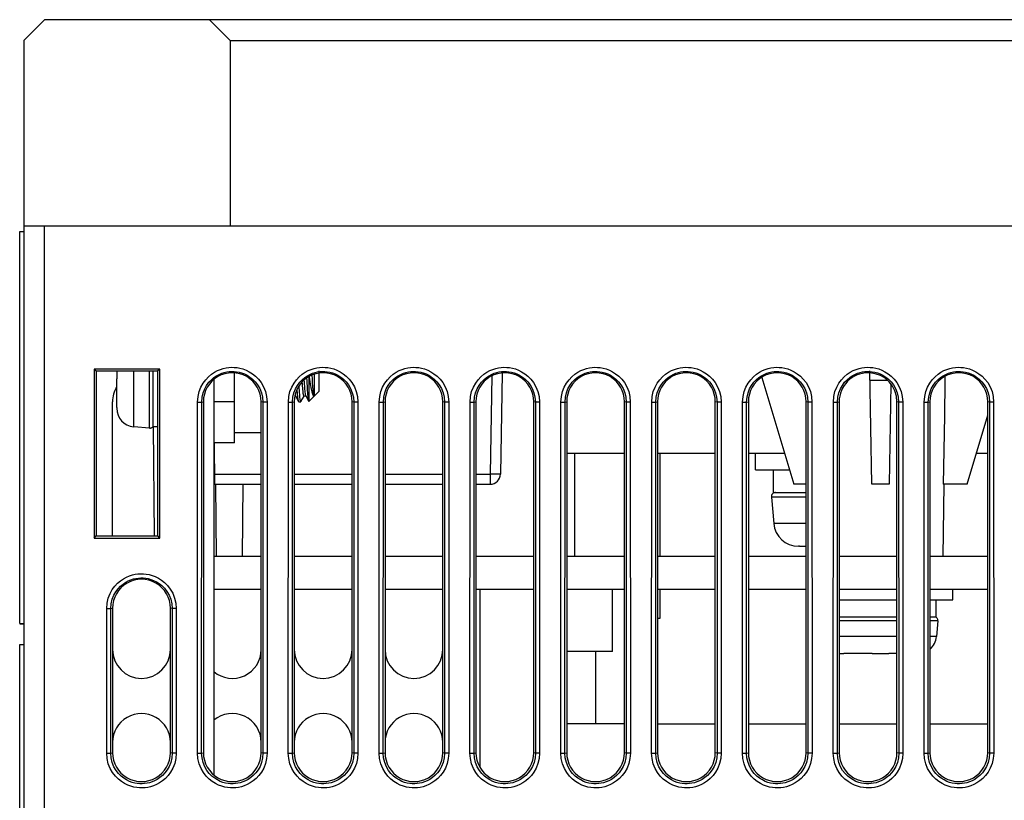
# Model space of a CAD drawing. Header units: millimetres. Extents: x -728 to -141, y -62 to 525.
# Tile 11 of 186: x -512 to -465, y 24 to 62. Entities that reach past the tile are written whole.
import ezdxf

# ---------------------------------------------------------------- set-up
doc = ezdxf.new("R2010")
doc.units = ezdxf.units.MM
doc.header["$LTSCALE"] = 23.1
doc.layers.add('R912005502_AM_0', color=7, linetype='CONTINUOUS')

msp = doc.modelspace()

# ---------------------------------------------------------------- linework, layer by layer
at = {"layer": 'R912005502_AM_0', "color": 7}
for p, q in [((-512.269, 60.609), (-511.269, 61.609)), ((-418.269, 61.609), (-511.269, 61.609)), ((-503.269, 61.609), (-502.269, 60.609)), ((-512.269, 60.609), (-512.269, 51.609)), ((-502.269, 60.609), (-502.269, 51.609)), ((-502.269, 60.609), (-427.269, 60.609)), ((-512.269, 51.609), (-512.269, -44.391)), ((-417.269, 51.609), (-512.269, 51.609)), ((-511.269, -45.391), (-511.269, 51.609)), ((-512.469, 32.362), (-512.469, 51.355)), ((-512.469, 51.355), (-512.269, 51.355)), ((-508.857, 44.679), (-508.859, 36.5)), ((-508.857, 44.679), (-508.769, 44.609)), ((-505.68, 44.679), (-508.857, 44.679)), ((-508.769, 44.609), (-508.769, 36.609)), ((-508.769, 44.609), (-505.769, 44.609)), ((-506.947, 41.894), (-506.947, 44.609)), ((-506.186, 41.828), (-506.186, 44.609)), ((-506.008, 41.909), (-506.008, 44.609)), ((-505.68, 44.679), (-505.769, 44.609)), ((-505.769, 36.609), (-505.769, 44.609)), ((-505.678, 36.5), (-505.68, 44.679)), ((-502.069, 41.109), (-502.069, 44.5)), ((-498.291, 44.205), (-498.304, 44.397)), ((-498.198, 44.436), (-498.198, 43.382)), ((-497.969, 44.609), (-497.969, 43.609)), ((-489.093, 44.498), (-489.179, 39.6)), ((-471.194, 39.109), (-471.29, 44.609)), ((-507.769, 42.835), (-507.769, 44.209)), ((-507.768, 44.209), (-507.769, 44.209)), ((-503.069, 44.181), (-503.069, 35.609)), ((-498.773, 43.957), (-498.782, 44.068)), ((-498.548, 44.12), (-498.555, 44.261)), ((-498.469, 44.321), (-498.469, 43.156)), ((-489.596, 44.355), (-489.678, 39.6)), ((-476.517, 44.288), (-474.963, 39.109)), ((-470.419, 44.131), (-471.282, 44.131)), ((-470.259, 43.954), (-470.344, 39.109)), ((-498.456, 43.121), (-497.969, 43.609)), ((-507.969, 36.609), (-507.969, 43.109)), ((-503.855, 26.091), (-503.851, 43.092)), ((-503.851, 43.092), (-503.651, 43.092)), ((-503.655, 26.091), (-503.651, 43.093)), ((-503.651, 43.093), (-503.569, 43.109)), ((-503.569, 43.109), (-503.569, 26.109)), ((-502.069, 43.109), (-503.069, 43.109)), ((-500.769, 26.109), (-500.769, 43.109)), ((-500.687, 43.092), (-500.769, 43.109)), ((-500.687, 43.092), (-500.683, 26.091)), ((-500.487, 43.092), (-500.687, 43.092)), ((-500.487, 43.092), (-500.483, 26.091)), ((-499.455, 26.091), (-499.451, 43.092)), ((-499.451, 43.092), (-499.251, 43.092)), ((-499.255, 26.091), (-499.251, 43.093)), ((-499.251, 43.093), (-499.169, 43.109)), ((-499.169, 43.109), (-499.169, 26.109)), ((-499.11, 43.379), (-499.14, 43.379)), ((-499.114, 43.387), (-498.956, 43.115)), ((-498.949, 43.109), (-498.849, 43.109)), ((-498.842, 43.115), (-498.689, 43.377)), ((-498.61, 43.379), (-498.693, 43.379)), ((-498.614, 43.387), (-498.461, 43.123)), ((-498.456, 43.121), (-498.461, 43.123)), ((-496.369, 26.109), (-496.369, 43.109)), ((-496.287, 43.092), (-496.369, 43.109)), ((-496.287, 43.092), (-496.283, 26.091)), ((-496.087, 43.092), (-496.287, 43.092)), ((-496.087, 43.092), (-496.083, 26.091)), ((-495.055, 26.091), (-495.051, 43.092)), ((-495.051, 43.092), (-494.851, 43.092)), ((-494.855, 26.091), (-494.851, 43.093)), ((-494.851, 43.093), (-494.769, 43.109)), ((-494.769, 43.109), (-494.769, 26.109)), ((-491.969, 26.109), (-491.969, 43.109)), ((-491.887, 43.092), (-491.969, 43.109)), ((-491.887, 43.092), (-491.883, 26.091)), ((-491.687, 43.092), (-491.887, 43.092)), ((-491.687, 43.092), (-491.683, 26.091)), ((-490.655, 26.091), (-490.651, 43.092)), ((-490.651, 43.092), (-490.451, 43.092)), ((-490.455, 26.091), (-490.451, 43.093)), ((-490.451, 43.093), (-490.369, 43.109)), ((-490.369, 43.109), (-490.369, 26.109)), ((-487.569, 26.109), (-487.569, 43.109)), ((-487.487, 43.092), (-487.569, 43.109)), ((-487.487, 43.092), (-487.483, 26.091)), ((-487.287, 43.092), (-487.487, 43.092)), ((-487.287, 43.092), (-487.283, 26.091)), ((-486.255, 26.091), (-486.251, 43.092)), ((-486.251, 43.092), (-486.051, 43.092)), ((-486.055, 26.091), (-486.051, 43.093)), ((-486.051, 43.093), (-485.969, 43.109)), ((-485.969, 43.109), (-485.969, 26.109)), ((-483.169, 26.109), (-483.169, 43.109)), ((-483.087, 43.092), (-483.169, 43.109)), ((-483.087, 43.092), (-483.083, 26.091)), ((-482.887, 43.092), (-483.087, 43.092)), ((-482.887, 43.092), (-482.883, 26.091)), ((-481.855, 26.091), (-481.851, 43.092)), ((-481.851, 43.092), (-481.651, 43.092)), ((-481.655, 26.091), (-481.651, 43.093)), ((-481.651, 43.093), (-481.569, 43.109)), ((-481.569, 43.109), (-481.569, 26.109)), ((-478.769, 26.109), (-478.769, 43.109)), ((-478.687, 43.092), (-478.769, 43.109)), ((-478.687, 43.092), (-478.683, 26.091)), ((-478.487, 43.092), (-478.687, 43.092)), ((-478.487, 43.092), (-478.483, 26.091)), ((-477.455, 26.091), (-477.451, 43.092)), ((-477.451, 43.092), (-477.251, 43.092)), ((-477.255, 26.091), (-477.251, 43.093)), ((-477.251, 43.093), (-477.169, 43.109)), ((-477.169, 43.109), (-477.169, 26.109)), ((-474.369, 26.109), (-474.369, 43.109)), ((-474.287, 43.092), (-474.369, 43.109)), ((-474.287, 43.092), (-474.283, 26.091)), ((-474.087, 43.092), (-474.287, 43.092)), ((-474.087, 43.092), (-474.083, 26.091)), ((-473.055, 26.091), (-473.051, 43.092)), ((-473.051, 43.092), (-472.851, 43.092)), ((-472.855, 26.091), (-472.851, 43.093)), ((-472.851, 43.093), (-472.769, 43.109)), ((-472.769, 43.109), (-472.769, 26.109)), ((-469.969, 26.109), (-469.969, 43.109)), ((-469.887, 43.092), (-469.969, 43.109)), ((-469.887, 43.092), (-469.883, 26.091)), ((-469.687, 43.092), (-469.887, 43.092)), ((-469.687, 43.092), (-469.683, 26.091)), ((-468.655, 26.091), (-468.651, 43.092)), ((-468.651, 43.092), (-468.451, 43.092)), ((-468.455, 26.091), (-468.451, 43.093)), ((-468.451, 43.093), (-468.369, 43.109)), ((-468.369, 43.109), (-468.369, 26.109)), ((-465.569, 26.109), (-465.569, 43.109)), ((-465.487, 43.092), (-465.569, 43.109)), ((-465.487, 43.092), (-465.483, 26.091)), ((-465.287, 43.092), (-465.487, 43.092)), ((-465.287, 43.092), (-465.283, 26.091)), ((-507.768, 42.79), (-507.769, 42.789)), ((-466.575, 39.109), (-465.569, 42.461)), ((-506.186, 41.828), (-506.947, 41.894)), ((-506.008, 41.909), (-505.769, 41.909)), ((-506.006, 41.909), (-505.96, 36.607)), ((-502.069, 41.609), (-500.769, 41.609)), ((-502.069, 41.109), (-503.069, 41.109)), ((-503.017, 39.109), (-503.027, 41.109)), ((-485.969, 40.609), (-483.169, 40.609)), ((-485.569, 35.609), (-485.569, 40.609)), ((-481.569, 40.609), (-478.769, 40.609)), ((-481.464, 40.609), (-481.464, 35.609)), ((-477.169, 40.609), (-475.413, 40.609)), ((-476.821, 39.809), (-476.821, 40.609)), ((-466.125, 40.609), (-465.569, 40.609)), ((-503.019, 39.6), (-500.769, 39.6)), ((-499.169, 39.6), (-496.369, 39.6)), ((-494.769, 39.6), (-491.969, 39.6)), ((-490.369, 39.6), (-489.678, 39.6)), ((-489.678, 39.6), (-489.678, 39.109)), ((-476.821, 39.809), (-475.173, 39.809)), ((-475.946, 38.709), (-475.946, 39.809)), ((-503.017, 39.109), (-500.769, 39.109)), ((-502.982, 39.109), (-502.951, 35.609)), ((-501.656, 39.109), (-501.687, 35.609)), ((-499.169, 39.109), (-496.369, 39.109)), ((-494.769, 39.109), (-491.969, 39.109)), ((-490.369, 39.109), (-489.678, 39.109)), ((-475.946, 38.709), (-474.369, 38.709)), ((-474.369, 39.109), (-474.963, 39.109)), ((-470.344, 39.109), (-471.194, 39.109)), ((-467.694, 39.109), (-467.755, 35.609)), ((-466.575, 39.109), (-467.723, 39.109)), ((-476.05, 38.491), (-475.937, 37.204)), ((-474.369, 38.491), (-476.05, 38.491)), ((-474.369, 37.204), (-475.937, 37.204)), ((-508.859, 36.5), (-508.769, 36.609)), ((-508.859, 36.5), (-505.678, 36.5)), ((-508.769, 36.609), (-505.769, 36.609)), ((-505.678, 36.5), (-505.769, 36.609)), ((-474.689, 36.109), (-474.742, 36.109)), ((-474.689, 36.109), (-474.689, 36.109)), ((-503.069, 35.609), (-503.069, 34.009)), ((-500.769, 35.609), (-503.069, 35.609)), ((-496.369, 35.609), (-499.169, 35.609)), ((-491.969, 35.609), (-494.769, 35.609)), ((-487.569, 35.609), (-490.369, 35.609)), ((-483.169, 35.609), (-485.969, 35.609)), ((-478.769, 35.609), (-481.569, 35.609)), ((-474.369, 35.609), (-477.169, 35.609)), ((-469.969, 35.609), (-472.769, 35.609)), ((-465.569, 35.609), (-468.369, 35.609)), ((-503.069, 34.009), (-503.069, 25.036)), ((-500.769, 34.009), (-503.069, 34.009)), ((-496.369, 34.009), (-499.169, 34.009)), ((-491.969, 34.009), (-494.769, 34.009)), ((-487.569, 34.009), (-490.369, 34.009)), ((-490.169, 25.392), (-490.169, 34.009)), ((-483.169, 34.009), (-485.969, 34.009)), ((-483.744, 31.009), (-483.744, 34.009)), ((-478.769, 34.009), (-481.569, 34.009)), ((-481.464, 34.009), (-481.464, 32.609)), ((-474.369, 34.009), (-477.169, 34.009)), ((-469.969, 34.009), (-472.769, 34.009)), ((-465.569, 34.009), (-468.369, 34.009)), ((-467.269, 33.509), (-467.269, 34.009)), ((-472.769, 33.509), (-469.969, 33.509)), ((-468.369, 33.509), (-467.269, 33.509)), ((-468.069, 32.67), (-468.069, 33.509)), ((-508.255, 26.091), (-508.253, 33.092)), ((-508.253, 33.092), (-508.054, 33.092)), ((-508.055, 26.091), (-508.054, 33.092)), ((-508.054, 33.092), (-507.969, 33.109)), ((-507.969, 33.109), (-507.969, 26.109)), ((-505.169, 26.109), (-505.169, 33.109)), ((-505.084, 33.092), (-505.169, 33.109)), ((-505.084, 33.092), (-505.083, 26.091)), ((-504.884, 33.092), (-505.084, 33.092)), ((-504.884, 33.092), (-504.883, 26.091)), ((-481.464, 32.609), (-481.569, 32.609)), ((-469.969, 32.67), (-472.769, 32.67)), ((-469.969, 32.491), (-472.769, 32.491)), ((-468.069, 32.67), (-468.369, 32.67)), ((-467.988, 32.491), (-468.369, 32.491)), ((-467.988, 32.491), (-468.055, 31.73)), ((-512.469, 32.362), (-512.269, 32.362)), ((-512.469, 32.355), (-512.269, 32.355)), ((-469.969, 31.73), (-472.769, 31.73)), ((-468.055, 31.73), (-468.369, 31.73)), ((-512.469, 12.362), (-512.469, 31.355)), ((-512.469, 31.355), (-512.269, 31.355)), ((-483.744, 31.009), (-485.969, 31.009)), ((-484.569, 31.009), (-484.569, 27.509)), ((-472.589, 30.909), (-472.588, 30.91)), ((-471.169, 30.909), (-472.542, 30.909)), ((-471.169, 30.909), (-471.169, 30.91)), ((-470.369, 30.91), (-470.369, 30.909)), ((-469.969, 30.909), (-470.369, 30.909)), ((-483.169, 27.509), (-485.969, 27.509)), ((-481.569, 27.509), (-478.769, 27.509)), ((-477.169, 27.509), (-474.369, 27.509)), ((-472.769, 27.509), (-469.969, 27.509)), ((-468.369, 27.509), (-465.569, 27.509)), ((-508.255, 26.091), (-508.055, 26.091)), ((-508.055, 26.091), (-507.969, 26.109)), ((-505.083, 26.091), (-505.169, 26.109)), ((-504.883, 26.091), (-505.083, 26.091)), ((-503.855, 26.091), (-503.655, 26.091)), ((-503.655, 26.091), (-503.569, 26.109)), ((-500.683, 26.091), (-500.769, 26.109)), ((-500.483, 26.091), (-500.683, 26.091)), ((-499.455, 26.091), (-499.255, 26.091)), ((-499.255, 26.091), (-499.169, 26.109)), ((-496.283, 26.091), (-496.369, 26.109)), ((-496.083, 26.091), (-496.283, 26.091)), ((-495.055, 26.091), (-494.855, 26.091)), ((-494.855, 26.091), (-494.769, 26.109)), ((-491.883, 26.091), (-491.969, 26.109)), ((-491.683, 26.091), (-491.883, 26.091)), ((-490.655, 26.091), (-490.455, 26.091)), ((-490.455, 26.091), (-490.369, 26.109)), ((-487.483, 26.091), (-487.569, 26.109)), ((-487.283, 26.091), (-487.483, 26.091)), ((-486.255, 26.091), (-486.055, 26.091)), ((-486.055, 26.091), (-485.969, 26.109)), ((-483.083, 26.091), (-483.169, 26.109)), ((-482.883, 26.091), (-483.083, 26.091)), ((-481.855, 26.091), (-481.655, 26.091)), ((-481.655, 26.091), (-481.569, 26.109)), ((-478.683, 26.091), (-478.769, 26.109)), ((-478.483, 26.091), (-478.683, 26.091)), ((-477.455, 26.091), (-477.255, 26.091)), ((-477.255, 26.091), (-477.169, 26.109)), ((-474.283, 26.091), (-474.369, 26.109)), ((-474.083, 26.091), (-474.283, 26.091)), ((-473.055, 26.091), (-472.855, 26.091)), ((-472.855, 26.091), (-472.769, 26.109)), ((-469.883, 26.091), (-469.969, 26.109)), ((-469.683, 26.091), (-469.883, 26.091)), ((-468.655, 26.091), (-468.455, 26.091)), ((-468.455, 26.091), (-468.369, 26.109)), ((-465.483, 26.091), (-465.569, 26.109)), ((-465.283, 26.091), (-465.483, 26.091))]:
    msp.add_line(p, q, dxfattribs=at)
for points in [[(-507.769, 44.609), (-507.769, 44.479), (-507.769, 44.345), (-507.768, 44.209)], [(-503.851, 43.092), (-503.827, 43.358), (-503.774, 43.599), (-503.688, 43.817), (-503.579, 44.009), (-503.456, 44.175), (-503.322, 44.317), (-503.181, 44.436), (-503.036, 44.534), (-502.891, 44.613), (-502.747, 44.673), (-502.608, 44.717), (-502.472, 44.747), (-502.339, 44.766), (-502.208, 44.773), (-502.075, 44.772), (-501.94, 44.759), (-501.799, 44.734), (-501.654, 44.694), (-501.503, 44.638), (-501.351, 44.563), (-501.198, 44.466), (-501.049, 44.347), (-500.906, 44.203), (-500.774, 44.032), (-500.657, 43.829), (-500.565, 43.602), (-500.51, 43.357), (-500.487, 43.092)], [(-503.651, 43.093), (-503.633, 43.326), (-503.583, 43.54), (-503.507, 43.732), (-503.412, 43.901), (-503.303, 44.047), (-503.184, 44.172), (-503.059, 44.277), (-502.932, 44.364), (-502.805, 44.432), (-502.679, 44.485), (-502.556, 44.524), (-502.437, 44.55), (-502.32, 44.567), (-502.203, 44.574), (-502.086, 44.572), (-501.967, 44.561), (-501.843, 44.539), (-501.716, 44.504), (-501.584, 44.455), (-501.449, 44.389), (-501.315, 44.304), (-501.184, 44.199), (-501.058, 44.072), (-500.941, 43.922), (-500.837, 43.745), (-500.756, 43.544), (-500.705, 43.326), (-500.687, 43.092)], [(-499.451, 43.092), (-499.427, 43.358), (-499.374, 43.599), (-499.288, 43.817), (-499.179, 44.009), (-499.056, 44.175), (-498.922, 44.317), (-498.781, 44.436), (-498.636, 44.534), (-498.491, 44.613), (-498.347, 44.673), (-498.208, 44.717), (-498.072, 44.747), (-497.939, 44.766), (-497.808, 44.773), (-497.675, 44.772), (-497.54, 44.759), (-497.399, 44.734), (-497.254, 44.694), (-497.103, 44.638), (-496.951, 44.563), (-496.798, 44.466), (-496.649, 44.347), (-496.506, 44.203), (-496.374, 44.032), (-496.257, 43.829), (-496.165, 43.602), (-496.11, 43.357), (-496.087, 43.092)], [(-499.251, 43.093), (-499.233, 43.326), (-499.183, 43.54), (-499.107, 43.732), (-499.012, 43.901), (-498.903, 44.047), (-498.784, 44.172), (-498.659, 44.277), (-498.532, 44.364), (-498.405, 44.432), (-498.279, 44.485), (-498.156, 44.524), (-498.037, 44.55), (-497.92, 44.567), (-497.803, 44.574), (-497.686, 44.572), (-497.567, 44.561), (-497.443, 44.539), (-497.316, 44.504), (-497.184, 44.455), (-497.049, 44.389), (-496.915, 44.304), (-496.784, 44.199), (-496.658, 44.072), (-496.541, 43.922), (-496.437, 43.745), (-496.356, 43.544), (-496.305, 43.326), (-496.287, 43.092)], [(-495.051, 43.092), (-495.027, 43.358), (-494.974, 43.599), (-494.888, 43.817), (-494.779, 44.009), (-494.656, 44.175), (-494.522, 44.317), (-494.381, 44.436), (-494.236, 44.534), (-494.091, 44.613), (-493.947, 44.673), (-493.808, 44.717), (-493.672, 44.747), (-493.539, 44.766), (-493.408, 44.773), (-493.275, 44.772), (-493.14, 44.759), (-492.999, 44.734), (-492.854, 44.694), (-492.703, 44.638), (-492.551, 44.563), (-492.398, 44.466), (-492.249, 44.347), (-492.106, 44.203), (-491.974, 44.032), (-491.857, 43.829), (-491.765, 43.602), (-491.71, 43.357), (-491.687, 43.092)], [(-494.851, 43.093), (-494.833, 43.326), (-494.783, 43.54), (-494.707, 43.732), (-494.612, 43.901), (-494.503, 44.047), (-494.384, 44.172), (-494.259, 44.277), (-494.132, 44.364), (-494.005, 44.432), (-493.879, 44.485), (-493.756, 44.524), (-493.637, 44.55), (-493.52, 44.567), (-493.403, 44.574), (-493.286, 44.572), (-493.167, 44.561), (-493.043, 44.539), (-492.916, 44.504), (-492.784, 44.455), (-492.649, 44.389), (-492.515, 44.304), (-492.384, 44.199), (-492.258, 44.072), (-492.141, 43.922), (-492.037, 43.745), (-491.956, 43.544), (-491.905, 43.326), (-491.887, 43.092)], [(-490.651, 43.092), (-490.627, 43.358), (-490.574, 43.599), (-490.488, 43.817), (-490.379, 44.009), (-490.256, 44.175), (-490.122, 44.317), (-489.981, 44.436), (-489.836, 44.534), (-489.691, 44.613), (-489.547, 44.673), (-489.408, 44.717), (-489.272, 44.747), (-489.139, 44.766), (-489.008, 44.773), (-488.875, 44.772), (-488.74, 44.759), (-488.599, 44.734), (-488.454, 44.694), (-488.303, 44.638), (-488.151, 44.563), (-487.998, 44.466), (-487.849, 44.347), (-487.706, 44.203), (-487.574, 44.032), (-487.457, 43.829), (-487.365, 43.602), (-487.31, 43.357), (-487.287, 43.092)], [(-490.451, 43.093), (-490.433, 43.326), (-490.383, 43.54), (-490.307, 43.732), (-490.212, 43.901), (-490.103, 44.047), (-489.984, 44.172), (-489.859, 44.277), (-489.732, 44.364), (-489.605, 44.432), (-489.479, 44.485), (-489.356, 44.524), (-489.237, 44.55), (-489.12, 44.567), (-489.003, 44.574), (-488.886, 44.572), (-488.767, 44.561), (-488.643, 44.539), (-488.516, 44.504), (-488.384, 44.455), (-488.249, 44.389), (-488.115, 44.304), (-487.984, 44.199), (-487.858, 44.072), (-487.741, 43.922), (-487.637, 43.745), (-487.556, 43.544), (-487.505, 43.326), (-487.487, 43.092)], [(-486.251, 43.092), (-486.227, 43.358), (-486.174, 43.599), (-486.088, 43.817), (-485.979, 44.009), (-485.856, 44.175), (-485.722, 44.317), (-485.581, 44.436), (-485.436, 44.534), (-485.291, 44.613), (-485.147, 44.673), (-485.008, 44.717), (-484.872, 44.747), (-484.739, 44.766), (-484.608, 44.773), (-484.475, 44.772), (-484.34, 44.759), (-484.199, 44.734), (-484.054, 44.694), (-483.903, 44.638), (-483.751, 44.563), (-483.598, 44.466), (-483.449, 44.347), (-483.306, 44.203), (-483.174, 44.032), (-483.057, 43.829), (-482.965, 43.602), (-482.91, 43.357), (-482.887, 43.092)], [(-486.051, 43.093), (-486.033, 43.326), (-485.983, 43.54), (-485.907, 43.732), (-485.812, 43.901), (-485.703, 44.047), (-485.584, 44.172), (-485.459, 44.277), (-485.332, 44.364), (-485.205, 44.432), (-485.079, 44.485), (-484.956, 44.524), (-484.837, 44.55), (-484.72, 44.567), (-484.603, 44.574), (-484.486, 44.572), (-484.367, 44.561), (-484.243, 44.539), (-484.116, 44.504), (-483.984, 44.455), (-483.849, 44.389), (-483.715, 44.304), (-483.584, 44.199), (-483.458, 44.072), (-483.341, 43.922), (-483.237, 43.745), (-483.156, 43.544), (-483.105, 43.326), (-483.087, 43.092)], [(-481.851, 43.092), (-481.827, 43.358), (-481.774, 43.599), (-481.688, 43.817), (-481.579, 44.009), (-481.456, 44.175), (-481.322, 44.317), (-481.181, 44.436), (-481.036, 44.534), (-480.891, 44.613), (-480.747, 44.673), (-480.608, 44.717), (-480.472, 44.747), (-480.339, 44.766), (-480.208, 44.773), (-480.075, 44.772), (-479.94, 44.759), (-479.799, 44.734), (-479.654, 44.694), (-479.503, 44.638), (-479.351, 44.563), (-479.198, 44.466), (-479.049, 44.347), (-478.906, 44.203), (-478.774, 44.032), (-478.657, 43.829), (-478.565, 43.602), (-478.51, 43.357), (-478.487, 43.092)], [(-481.651, 43.093), (-481.633, 43.326), (-481.583, 43.54), (-481.507, 43.732), (-481.412, 43.901), (-481.303, 44.047), (-481.184, 44.172), (-481.059, 44.277), (-480.932, 44.364), (-480.805, 44.432), (-480.679, 44.485), (-480.556, 44.524), (-480.437, 44.55), (-480.32, 44.567), (-480.203, 44.574), (-480.086, 44.572), (-479.967, 44.561), (-479.843, 44.539), (-479.716, 44.504), (-479.584, 44.455), (-479.449, 44.389), (-479.315, 44.304), (-479.184, 44.199), (-479.058, 44.072), (-478.941, 43.922), (-478.837, 43.745), (-478.756, 43.544), (-478.705, 43.326), (-478.687, 43.092)], [(-477.451, 43.092), (-477.427, 43.358), (-477.374, 43.599), (-477.288, 43.817), (-477.179, 44.009), (-477.056, 44.175), (-476.922, 44.317), (-476.781, 44.436), (-476.636, 44.534), (-476.491, 44.613), (-476.347, 44.673), (-476.208, 44.717), (-476.072, 44.747), (-475.939, 44.766), (-475.808, 44.773), (-475.675, 44.772), (-475.54, 44.759), (-475.399, 44.734), (-475.254, 44.694), (-475.103, 44.638), (-474.951, 44.563), (-474.798, 44.466), (-474.649, 44.347), (-474.506, 44.203), (-474.374, 44.032), (-474.257, 43.829), (-474.165, 43.602), (-474.11, 43.357), (-474.087, 43.092)], [(-477.251, 43.093), (-477.233, 43.326), (-477.183, 43.54), (-477.107, 43.732), (-477.012, 43.901), (-476.903, 44.047), (-476.784, 44.172), (-476.659, 44.277), (-476.532, 44.364), (-476.405, 44.432), (-476.279, 44.485), (-476.156, 44.524), (-476.037, 44.55), (-475.92, 44.567), (-475.803, 44.574), (-475.686, 44.572), (-475.567, 44.561), (-475.443, 44.539), (-475.316, 44.504), (-475.184, 44.455), (-475.049, 44.389), (-474.915, 44.304), (-474.784, 44.199), (-474.658, 44.072), (-474.541, 43.922), (-474.437, 43.745), (-474.356, 43.544), (-474.305, 43.326), (-474.287, 43.092)], [(-473.051, 43.092), (-473.027, 43.358), (-472.974, 43.599), (-472.888, 43.817), (-472.779, 44.009), (-472.656, 44.175), (-472.522, 44.317), (-472.381, 44.436), (-472.236, 44.534), (-472.091, 44.613), (-471.947, 44.673), (-471.808, 44.717), (-471.672, 44.747), (-471.539, 44.766), (-471.408, 44.773), (-471.275, 44.772), (-471.14, 44.759), (-470.999, 44.734), (-470.854, 44.694), (-470.703, 44.638), (-470.551, 44.563), (-470.398, 44.466), (-470.249, 44.347), (-470.106, 44.203), (-469.974, 44.032), (-469.857, 43.829), (-469.765, 43.602), (-469.71, 43.357), (-469.687, 43.092)], [(-472.851, 43.093), (-472.833, 43.326), (-472.783, 43.54), (-472.707, 43.732), (-472.612, 43.901), (-472.503, 44.047), (-472.384, 44.172), (-472.259, 44.277), (-472.132, 44.364), (-472.005, 44.432), (-471.879, 44.485), (-471.756, 44.524), (-471.637, 44.55), (-471.52, 44.567), (-471.403, 44.574), (-471.286, 44.572), (-471.167, 44.561), (-471.043, 44.539), (-470.916, 44.504), (-470.784, 44.455), (-470.649, 44.389), (-470.515, 44.304), (-470.384, 44.199), (-470.258, 44.072), (-470.141, 43.922), (-470.037, 43.745), (-469.956, 43.544), (-469.905, 43.326), (-469.887, 43.092)], [(-468.651, 43.092), (-468.627, 43.358), (-468.574, 43.599), (-468.488, 43.817), (-468.379, 44.009), (-468.256, 44.175), (-468.122, 44.317), (-467.981, 44.436), (-467.836, 44.534), (-467.691, 44.613), (-467.547, 44.673), (-467.408, 44.717), (-467.272, 44.747), (-467.139, 44.766), (-467.008, 44.773), (-466.875, 44.772), (-466.74, 44.759), (-466.599, 44.734), (-466.454, 44.694), (-466.303, 44.638), (-466.151, 44.563), (-465.998, 44.466), (-465.849, 44.347), (-465.706, 44.203), (-465.574, 44.032), (-465.457, 43.829), (-465.365, 43.602), (-465.31, 43.357), (-465.287, 43.092)], [(-468.451, 43.093), (-468.433, 43.326), (-468.383, 43.54), (-468.307, 43.732), (-468.212, 43.901), (-468.103, 44.047), (-467.984, 44.172), (-467.859, 44.277), (-467.732, 44.364), (-467.605, 44.432), (-467.479, 44.485), (-467.356, 44.524), (-467.237, 44.55), (-467.12, 44.567), (-467.003, 44.574), (-466.886, 44.572), (-466.767, 44.561), (-466.643, 44.539), (-466.516, 44.504), (-466.384, 44.455), (-466.249, 44.389), (-466.115, 44.304), (-465.984, 44.199), (-465.858, 44.072), (-465.741, 43.922), (-465.637, 43.745), (-465.556, 43.544), (-465.505, 43.326), (-465.487, 43.092)], [(-498.693, 43.379), (-498.7, 43.384), (-498.707, 43.4), (-498.715, 43.426), (-498.722, 43.462), (-498.729, 43.508), (-498.737, 43.562), (-498.744, 43.626), (-498.751, 43.698), (-498.759, 43.777), (-498.766, 43.864), (-498.773, 43.957)], [(-498.7, 44.15), (-498.694, 44.065), (-498.686, 43.963), (-498.679, 43.868), (-498.671, 43.781), (-498.664, 43.701), (-498.657, 43.628), (-498.649, 43.563), (-498.642, 43.508), (-498.634, 43.461), (-498.627, 43.425), (-498.62, 43.4), (-498.614, 43.387)], [(-498.469, 43.156), (-498.476, 43.195), (-498.483, 43.246), (-498.49, 43.307), (-498.498, 43.379), (-498.505, 43.461), (-498.512, 43.553), (-498.519, 43.653), (-498.526, 43.76), (-498.533, 43.874), (-498.54, 43.995), (-498.548, 44.12)], [(-498.445, 44.332), (-498.44, 44.29), (-498.425, 44.182), (-498.41, 44.078), (-498.395, 43.979), (-498.38, 43.887), (-498.365, 43.801), (-498.35, 43.723), (-498.335, 43.653), (-498.32, 43.59), (-498.305, 43.534), (-498.29, 43.487), (-498.274, 43.448), (-498.259, 43.417), (-498.244, 43.395), (-498.229, 43.383), (-498.214, 43.378), (-498.198, 43.382)], [(-498.198, 43.382), (-498.206, 43.396), (-498.214, 43.422), (-498.222, 43.459), (-498.229, 43.507), (-498.237, 43.565), (-498.245, 43.632), (-498.253, 43.709), (-498.26, 43.795), (-498.268, 43.888), (-498.276, 43.988), (-498.283, 44.094), (-498.291, 44.205)], [(-467.645, 44.332), (-467.648, 44.089), (-467.673, 42.424), (-467.698, 40.764), (-467.723, 39.109)], [(-499.127, 43.427), (-499.127, 43.426), (-499.12, 43.4), (-499.114, 43.387)], [(-498.991, 43.309), (-498.998, 43.381), (-499.005, 43.463), (-499.012, 43.555), (-499.019, 43.655), (-499.023, 43.717)], [(-498.849, 43.109), (-498.855, 43.113), (-498.862, 43.128), (-498.869, 43.156), (-498.876, 43.196), (-498.883, 43.247), (-498.891, 43.308), (-498.898, 43.381), (-498.905, 43.463), (-498.912, 43.554), (-498.919, 43.654), (-498.926, 43.762), (-498.933, 43.876)], [(-498.956, 43.115), (-498.962, 43.128), (-498.969, 43.156), (-498.976, 43.196), (-498.983, 43.247), (-498.991, 43.309)], [(-498.949, 43.109), (-498.955, 43.113), (-498.956, 43.115)], [(-498.842, 43.115), (-498.848, 43.109), (-498.849, 43.109)], [(-498.461, 43.123), (-498.465, 43.134), (-498.469, 43.156)], [(-507.769, 42.835), (-507.769, 42.823), (-507.769, 42.812), (-507.768, 42.801), (-507.768, 42.79)], [(-506.186, 41.828), (-506.161, 41.827), (-506.135, 41.83), (-506.11, 41.836), (-506.086, 41.845), (-506.064, 41.857), (-506.043, 41.871), (-506.024, 41.889), (-506.008, 41.909)], [(-489.179, 39.6), (-489.188, 39.598), (-489.217, 39.597), (-489.263, 39.596), (-489.325, 39.596), (-489.401, 39.596), (-489.487, 39.597), (-489.581, 39.598), (-489.678, 39.6)], [(-474.689, 36.109), (-474.681, 36.109), (-474.673, 36.109), (-474.665, 36.109), (-474.369, 36.109)], [(-508.253, 33.092), (-508.229, 33.358), (-508.176, 33.599), (-508.09, 33.817), (-507.982, 34.01), (-507.858, 34.176), (-507.723, 34.318), (-507.582, 34.438), (-507.437, 34.536), (-507.292, 34.614), (-507.148, 34.675), (-507.009, 34.719), (-506.872, 34.749), (-506.739, 34.768), (-506.607, 34.775), (-506.475, 34.774), (-506.339, 34.76), (-506.198, 34.736), (-506.053, 34.696), (-505.902, 34.64), (-505.749, 34.564), (-505.597, 34.468), (-505.447, 34.348), (-505.304, 34.204), (-505.172, 34.033), (-505.055, 33.83), (-504.963, 33.602), (-504.907, 33.357), (-504.884, 33.092)], [(-508.054, 33.092), (-508.035, 33.326), (-507.985, 33.541), (-507.909, 33.733), (-507.814, 33.901), (-507.704, 34.048), (-507.586, 34.173), (-507.461, 34.279), (-507.333, 34.365), (-507.206, 34.434), (-507.079, 34.487), (-506.957, 34.525), (-506.837, 34.552), (-506.72, 34.568), (-506.603, 34.575), (-506.486, 34.574), (-506.366, 34.562), (-506.242, 34.54), (-506.115, 34.506), (-505.982, 34.457), (-505.848, 34.39), (-505.714, 34.306), (-505.582, 34.2), (-505.456, 34.073), (-505.338, 33.923), (-505.235, 33.745), (-505.154, 33.544), (-505.102, 33.325), (-505.084, 33.092)], [(-467.988, 32.491), (-467.987, 32.517), (-467.99, 32.542), (-467.996, 32.567), (-468.005, 32.591), (-468.017, 32.614), (-468.032, 32.635), (-468.049, 32.653), (-468.069, 32.67)], [(-472.588, 30.91), (-472.577, 30.909), (-472.566, 30.909), (-472.554, 30.909), (-472.542, 30.909)], [(-471.169, 30.91), (-471.033, 30.909), (-470.899, 30.909), (-470.769, 30.908), (-470.639, 30.909), (-470.505, 30.909), (-470.369, 30.91)], [(-504.883, 26.091), (-504.907, 25.825), (-504.96, 25.582), (-505.046, 25.364), (-505.155, 25.171), (-505.279, 25.005), (-505.413, 24.863), (-505.555, 24.743), (-505.7, 24.645), (-505.845, 24.566), (-505.989, 24.506), (-506.128, 24.462), (-506.265, 24.432), (-506.397, 24.413), (-506.529, 24.405), (-506.662, 24.407), (-506.797, 24.42), (-506.938, 24.444), (-507.083, 24.484), (-507.234, 24.54), (-507.387, 24.615), (-507.54, 24.711), (-507.69, 24.831), (-507.834, 24.975), (-507.966, 25.146), (-508.083, 25.349), (-508.176, 25.577), (-508.232, 25.824), (-508.255, 26.091)], [(-505.083, 26.091), (-505.101, 25.856), (-505.151, 25.641), (-505.227, 25.449), (-505.323, 25.28), (-505.432, 25.133), (-505.551, 25.008), (-505.676, 24.902), (-505.804, 24.815), (-505.931, 24.747), (-506.058, 24.694), (-506.18, 24.655), (-506.3, 24.628), (-506.417, 24.612), (-506.534, 24.605), (-506.651, 24.607), (-506.77, 24.618), (-506.894, 24.64), (-507.022, 24.674), (-507.154, 24.723), (-507.289, 24.789), (-507.423, 24.874), (-507.555, 24.979), (-507.682, 25.106), (-507.8, 25.256), (-507.903, 25.433), (-507.985, 25.635), (-508.037, 25.855), (-508.055, 26.091)], [(-500.483, 26.091), (-500.507, 25.825), (-500.56, 25.582), (-500.646, 25.364), (-500.755, 25.171), (-500.879, 25.005), (-501.013, 24.863), (-501.155, 24.743), (-501.3, 24.645), (-501.445, 24.566), (-501.589, 24.506), (-501.728, 24.462), (-501.865, 24.432), (-501.997, 24.413), (-502.129, 24.405), (-502.262, 24.407), (-502.397, 24.42), (-502.538, 24.444), (-502.683, 24.484), (-502.834, 24.54), (-502.987, 24.615), (-503.14, 24.711), (-503.29, 24.831), (-503.434, 24.975), (-503.566, 25.146), (-503.683, 25.349), (-503.776, 25.577), (-503.832, 25.824), (-503.855, 26.091)], [(-500.683, 26.091), (-500.701, 25.856), (-500.751, 25.641), (-500.827, 25.449), (-500.923, 25.28), (-501.032, 25.133), (-501.151, 25.008), (-501.276, 24.902), (-501.404, 24.815), (-501.531, 24.747), (-501.658, 24.694), (-501.78, 24.655), (-501.9, 24.628), (-502.017, 24.612), (-502.134, 24.605), (-502.251, 24.607), (-502.37, 24.618), (-502.494, 24.64), (-502.622, 24.674), (-502.754, 24.723), (-502.889, 24.789), (-503.023, 24.874), (-503.155, 24.979), (-503.282, 25.106), (-503.4, 25.256), (-503.503, 25.433), (-503.585, 25.635), (-503.637, 25.855), (-503.655, 26.091)], [(-496.083, 26.091), (-496.107, 25.825), (-496.16, 25.582), (-496.246, 25.364), (-496.355, 25.171), (-496.479, 25.005), (-496.613, 24.863), (-496.755, 24.743), (-496.9, 24.645), (-497.045, 24.566), (-497.189, 24.506), (-497.328, 24.462), (-497.465, 24.432), (-497.597, 24.413), (-497.729, 24.405), (-497.862, 24.407), (-497.997, 24.42), (-498.138, 24.444), (-498.283, 24.484), (-498.434, 24.54), (-498.587, 24.615), (-498.74, 24.711), (-498.89, 24.831), (-499.034, 24.975), (-499.166, 25.146), (-499.283, 25.349), (-499.376, 25.577), (-499.432, 25.824), (-499.455, 26.091)], [(-496.283, 26.091), (-496.301, 25.856), (-496.351, 25.641), (-496.427, 25.449), (-496.523, 25.28), (-496.632, 25.133), (-496.751, 25.008), (-496.876, 24.902), (-497.004, 24.815), (-497.131, 24.747), (-497.258, 24.694), (-497.38, 24.655), (-497.5, 24.628), (-497.617, 24.612), (-497.734, 24.605), (-497.851, 24.607), (-497.97, 24.618), (-498.094, 24.64), (-498.222, 24.674), (-498.354, 24.723), (-498.489, 24.789), (-498.623, 24.874), (-498.755, 24.979), (-498.882, 25.106), (-499, 25.256), (-499.103, 25.433), (-499.185, 25.635), (-499.237, 25.855), (-499.255, 26.091)], [(-491.683, 26.091), (-491.707, 25.825), (-491.76, 25.582), (-491.846, 25.364), (-491.955, 25.171), (-492.079, 25.005), (-492.213, 24.863), (-492.355, 24.743), (-492.5, 24.645), (-492.645, 24.566), (-492.789, 24.506), (-492.928, 24.462), (-493.065, 24.432), (-493.197, 24.413), (-493.329, 24.405), (-493.462, 24.407), (-493.597, 24.42), (-493.738, 24.444), (-493.883, 24.484), (-494.034, 24.54), (-494.187, 24.615), (-494.34, 24.711), (-494.49, 24.831), (-494.634, 24.975), (-494.766, 25.146), (-494.883, 25.349), (-494.976, 25.577), (-495.032, 25.824), (-495.055, 26.091)], [(-491.883, 26.091), (-491.901, 25.856), (-491.951, 25.641), (-492.027, 25.449), (-492.123, 25.28), (-492.232, 25.133), (-492.351, 25.008), (-492.476, 24.902), (-492.604, 24.815), (-492.731, 24.747), (-492.858, 24.694), (-492.98, 24.655), (-493.1, 24.628), (-493.217, 24.612), (-493.334, 24.605), (-493.451, 24.607), (-493.57, 24.618), (-493.694, 24.64), (-493.822, 24.674), (-493.954, 24.723), (-494.089, 24.789), (-494.223, 24.874), (-494.355, 24.979), (-494.482, 25.106), (-494.6, 25.256), (-494.703, 25.433), (-494.785, 25.635), (-494.837, 25.855), (-494.855, 26.091)], [(-487.283, 26.091), (-487.307, 25.825), (-487.36, 25.582), (-487.446, 25.364), (-487.555, 25.171), (-487.679, 25.005), (-487.813, 24.863), (-487.955, 24.743), (-488.1, 24.645), (-488.245, 24.566), (-488.389, 24.506), (-488.528, 24.462), (-488.665, 24.432), (-488.797, 24.413), (-488.929, 24.405), (-489.062, 24.407), (-489.197, 24.42), (-489.338, 24.444), (-489.483, 24.484), (-489.634, 24.54), (-489.787, 24.615), (-489.94, 24.711), (-490.09, 24.831), (-490.234, 24.975), (-490.366, 25.146), (-490.483, 25.349), (-490.576, 25.577), (-490.632, 25.824), (-490.655, 26.091)], [(-487.483, 26.091), (-487.501, 25.856), (-487.551, 25.641), (-487.627, 25.449), (-487.723, 25.28), (-487.832, 25.133), (-487.951, 25.008), (-488.076, 24.902), (-488.204, 24.815), (-488.331, 24.747), (-488.458, 24.694), (-488.58, 24.655), (-488.7, 24.628), (-488.817, 24.612), (-488.934, 24.605), (-489.051, 24.607), (-489.17, 24.618), (-489.294, 24.64), (-489.422, 24.674), (-489.554, 24.723), (-489.689, 24.789), (-489.823, 24.874), (-489.955, 24.979), (-490.082, 25.106), (-490.2, 25.256), (-490.303, 25.433), (-490.385, 25.635), (-490.437, 25.855), (-490.455, 26.091)], [(-482.883, 26.091), (-482.907, 25.825), (-482.96, 25.582), (-483.046, 25.364), (-483.155, 25.171), (-483.279, 25.005), (-483.413, 24.863), (-483.555, 24.743), (-483.7, 24.645), (-483.845, 24.566), (-483.989, 24.506), (-484.128, 24.462), (-484.265, 24.432), (-484.397, 24.413), (-484.529, 24.405), (-484.662, 24.407), (-484.797, 24.42), (-484.938, 24.444), (-485.083, 24.484), (-485.234, 24.54), (-485.387, 24.615), (-485.54, 24.711), (-485.69, 24.831), (-485.834, 24.975), (-485.966, 25.146), (-486.083, 25.349), (-486.176, 25.577), (-486.232, 25.824), (-486.255, 26.091)], [(-483.083, 26.091), (-483.101, 25.856), (-483.151, 25.641), (-483.227, 25.449), (-483.323, 25.28), (-483.432, 25.133), (-483.551, 25.008), (-483.676, 24.902), (-483.804, 24.815), (-483.931, 24.747), (-484.058, 24.694), (-484.18, 24.655), (-484.3, 24.628), (-484.417, 24.612), (-484.534, 24.605), (-484.651, 24.607), (-484.77, 24.618), (-484.894, 24.64), (-485.022, 24.674), (-485.154, 24.723), (-485.289, 24.789), (-485.423, 24.874), (-485.555, 24.979), (-485.682, 25.106), (-485.8, 25.256), (-485.903, 25.433), (-485.985, 25.635), (-486.037, 25.855), (-486.055, 26.091)], [(-478.483, 26.091), (-478.507, 25.825), (-478.56, 25.582), (-478.646, 25.364), (-478.755, 25.171), (-478.879, 25.005), (-479.013, 24.863), (-479.155, 24.743), (-479.3, 24.645), (-479.445, 24.566), (-479.589, 24.506), (-479.728, 24.462), (-479.865, 24.432), (-479.997, 24.413), (-480.129, 24.405), (-480.262, 24.407), (-480.397, 24.42), (-480.538, 24.444), (-480.683, 24.484), (-480.834, 24.54), (-480.987, 24.615), (-481.14, 24.711), (-481.29, 24.831), (-481.434, 24.975), (-481.566, 25.146), (-481.683, 25.349), (-481.776, 25.577), (-481.832, 25.824), (-481.855, 26.091)], [(-478.683, 26.091), (-478.701, 25.856), (-478.751, 25.641), (-478.827, 25.449), (-478.923, 25.28), (-479.032, 25.133), (-479.151, 25.008), (-479.276, 24.902), (-479.404, 24.815), (-479.531, 24.747), (-479.658, 24.694), (-479.78, 24.655), (-479.9, 24.628), (-480.017, 24.612), (-480.134, 24.605), (-480.251, 24.607), (-480.37, 24.618), (-480.494, 24.64), (-480.622, 24.674), (-480.754, 24.723), (-480.889, 24.789), (-481.023, 24.874), (-481.155, 24.979), (-481.282, 25.106), (-481.4, 25.256), (-481.503, 25.433), (-481.585, 25.635), (-481.637, 25.855), (-481.655, 26.091)], [(-474.083, 26.091), (-474.107, 25.825), (-474.16, 25.582), (-474.246, 25.364), (-474.355, 25.171), (-474.479, 25.005), (-474.613, 24.863), (-474.755, 24.743), (-474.9, 24.645), (-475.045, 24.566), (-475.189, 24.506), (-475.328, 24.462), (-475.465, 24.432), (-475.597, 24.413), (-475.729, 24.405), (-475.862, 24.407), (-475.997, 24.42), (-476.138, 24.444), (-476.283, 24.484), (-476.434, 24.54), (-476.587, 24.615), (-476.74, 24.711), (-476.89, 24.831), (-477.034, 24.975), (-477.166, 25.146), (-477.283, 25.349), (-477.376, 25.577), (-477.432, 25.824), (-477.455, 26.091)], [(-474.283, 26.091), (-474.301, 25.856), (-474.351, 25.641), (-474.427, 25.449), (-474.523, 25.28), (-474.632, 25.133), (-474.751, 25.008), (-474.876, 24.902), (-475.004, 24.815), (-475.131, 24.747), (-475.258, 24.694), (-475.38, 24.655), (-475.5, 24.628), (-475.617, 24.612), (-475.734, 24.605), (-475.851, 24.607), (-475.97, 24.618), (-476.094, 24.64), (-476.222, 24.674), (-476.354, 24.723), (-476.489, 24.789), (-476.623, 24.874), (-476.755, 24.979), (-476.882, 25.106), (-477, 25.256), (-477.103, 25.433), (-477.185, 25.635), (-477.237, 25.855), (-477.255, 26.091)], [(-469.683, 26.091), (-469.707, 25.825), (-469.76, 25.582), (-469.846, 25.364), (-469.955, 25.171), (-470.079, 25.005), (-470.213, 24.863), (-470.355, 24.743), (-470.5, 24.645), (-470.645, 24.566), (-470.789, 24.506), (-470.928, 24.462), (-471.065, 24.432), (-471.197, 24.413), (-471.329, 24.405), (-471.462, 24.407), (-471.597, 24.42), (-471.738, 24.444), (-471.883, 24.484), (-472.034, 24.54), (-472.187, 24.615), (-472.34, 24.711), (-472.49, 24.831), (-472.634, 24.975), (-472.766, 25.146), (-472.883, 25.349), (-472.976, 25.577), (-473.032, 25.824), (-473.055, 26.091)], [(-469.883, 26.091), (-469.901, 25.856), (-469.951, 25.641), (-470.027, 25.449), (-470.123, 25.28), (-470.232, 25.133), (-470.351, 25.008), (-470.476, 24.902), (-470.604, 24.815), (-470.731, 24.747), (-470.858, 24.694), (-470.98, 24.655), (-471.1, 24.628), (-471.217, 24.612), (-471.334, 24.605), (-471.451, 24.607), (-471.57, 24.618), (-471.694, 24.64), (-471.822, 24.674), (-471.954, 24.723), (-472.089, 24.789), (-472.223, 24.874), (-472.355, 24.979), (-472.482, 25.106), (-472.6, 25.256), (-472.703, 25.433), (-472.785, 25.635), (-472.837, 25.855), (-472.855, 26.091)], [(-465.283, 26.091), (-465.307, 25.825), (-465.36, 25.582), (-465.446, 25.364), (-465.555, 25.171), (-465.679, 25.005), (-465.813, 24.863), (-465.955, 24.743), (-466.1, 24.645), (-466.245, 24.566), (-466.389, 24.506), (-466.528, 24.462), (-466.665, 24.432), (-466.797, 24.413), (-466.929, 24.405), (-467.062, 24.407), (-467.197, 24.42), (-467.338, 24.444), (-467.483, 24.484), (-467.634, 24.54), (-467.787, 24.615), (-467.94, 24.711), (-468.09, 24.831), (-468.234, 24.975), (-468.366, 25.146), (-468.483, 25.349), (-468.576, 25.577), (-468.632, 25.824), (-468.655, 26.091)], [(-465.483, 26.091), (-465.501, 25.856), (-465.551, 25.641), (-465.627, 25.449), (-465.723, 25.28), (-465.832, 25.133), (-465.951, 25.008), (-466.076, 24.902), (-466.204, 24.815), (-466.331, 24.747), (-466.458, 24.694), (-466.58, 24.655), (-466.7, 24.628), (-466.817, 24.612), (-466.934, 24.605), (-467.051, 24.607), (-467.17, 24.618), (-467.294, 24.64), (-467.422, 24.674), (-467.554, 24.723), (-467.689, 24.789), (-467.823, 24.874), (-467.955, 24.979), (-468.082, 25.106), (-468.2, 25.256), (-468.303, 25.433), (-468.385, 25.635), (-468.437, 25.855), (-468.455, 26.091)]]:
    msp.add_lwpolyline(points, dxfattribs=at)
for centre, radius, start, end in [((-506.869, 42.791), 0.9, 180.1385, 265), ((-489.678, 39.609), 0.5, 270, 359), ((-475.851, 38.509), 0.2, 90, 185), ((-474.742, 37.309), 1.2, 185, 270), ((-468.951, 31.809), 0.9, 310.3679, 355), ((-472.587, 31.809), 0.9, 258.3166, 269.8615)]:
    msp.add_arc(centre, radius, start, end, dxfattribs=at)
for centre, major_axis, start_param, end_param in [((-502.169, 43.109), (1.4, 0), 0, 3.141593), ((-497.769, 43.109), (1.4, 0), 0, 3.141593), ((-493.369, 43.109), (1.4, 0), 0, 3.141593), ((-488.969, 43.109), (1.4, 0), 0, 3.141593), ((-484.569, 43.109), (1.4, 0), 0, 3.141593), ((-480.169, 43.109), (1.4, 0), 0, 3.141593), ((-475.769, 43.109), (1.4, 0), 0, 3.141593), ((-471.369, 43.109), (0, 1.4), 6.283185, 7.853982), ((-471.369, 43.109), (1.4, 0), 1.513142, 1.570796), ((-471.369, 43.109), (0, 1.4), -1.570796, -0.057655), ((-466.969, 43.109), (1.4, 0), 0, 3.141593), ((-506.569, 43.109), (1.4, 0), 2.603319, 3.141593), ((-506.569, 33.109), (1.4, 0), 0, 3.141593), ((-506.569, 31.109), (1.4, 0), 3.141593, 6.283185), ((-502.169, 31.109), (0, 1.4), -3.839779, -1.570796), ((-497.769, 31.109), (1.4, 0), 3.141593, 6.283185), ((-493.369, 31.109), (1.4, 0), 3.141593, 6.283185), ((-506.569, 26.609), (1.4, 0), 0, 3.141593), ((-502.169, 26.609), (0, 1.4), -1.570796, 0.698187), ((-497.769, 26.609), (1.4, 0), 0, 3.141593), ((-493.369, 26.609), (1.4, 0), 0, 3.141593), ((-506.569, 26.109), (1.4, 0), -3.141593, 0), ((-502.169, 26.109), (1.4, 0), -3.141593, 0), ((-497.769, 26.109), (1.4, 0), -3.141593, 0), ((-493.369, 26.109), (1.4, 0), -3.141593, 0), ((-488.969, 26.109), (1.4, 0), -3.141593, 0), ((-484.569, 26.109), (1.4, 0), -3.141593, 0), ((-480.169, 26.109), (1.4, 0), -3.141593, 0), ((-475.769, 26.109), (1.4, 0), -3.141593, 0), ((-471.369, 26.109), (1.4, 0), -3.141593, 0), ((-466.969, 26.109), (1.4, 0), -3.141593, 0)]:
    msp.add_ellipse(centre, major_axis=major_axis, ratio=1, start_param=start_param, end_param=end_param, dxfattribs=at)

doc.saveas('drawing.dxf')
